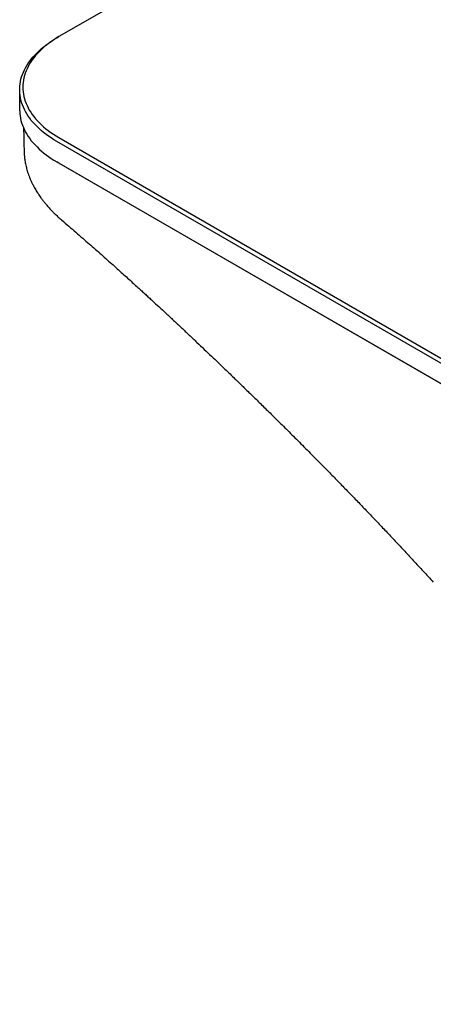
# Model space of a CAD drawing. Header units: millimetres. Extents: x 8 to 1894, y 12 to 2738.
# Tile 4 of 158: x 1537 to 1603, y 287 to 445. Entities that reach past the tile are written whole.
import ezdxf

# ---------------------------------------------------------------- set-up
doc = ezdxf.new("R2010")
doc.units = ezdxf.units.MM

msp = doc.modelspace()

# ---------------------------------------------------------------- linework, layer by layer
at = {"color": 7, "linetype": 'Continuous', "lineweight": 30}
for p, q in [((1588.9, 468.38), (1542.94, 441.85)), ((1542.59, 441.64), (1542.94, 441.85)), ((1536.64, 433.36), (1536.64, 430.09)), ((1775.93, 290.36), (1542.59, 425.07)), ((1542.94, 425.68), (1776.29, 290.97)), ((1537.36, 423.36), (1537.37, 423.31)), ((1542.59, 421.8), (1775.93, 287.1)), ((1542.94, 421.6), (1542.59, 421.8)), ((1776.29, 286.89), (1542.94, 421.6))]:
    msp.add_line(p, q, dxfattribs=at)
at = {"color": 7, "linetype": 'Continuous', "lineweight": 30, "flags": 128}
for points in [[(1542.59, 425.07), (1542.14, 425.34), (1541.7, 425.62), (1541.28, 425.9), (1540.87, 426.2), (1540.48, 426.5), (1540.11, 426.81), (1539.75, 427.12), (1539.42, 427.44), (1539.1, 427.77), (1538.8, 428.1), (1538.51, 428.44), (1538.25, 428.78), (1538.01, 429.13), (1537.78, 429.48), (1537.58, 429.84), (1537.39, 430.2), (1537.23, 430.56), (1537.08, 430.93), (1536.96, 431.3), (1536.85, 431.67), (1536.77, 432.04), (1536.71, 432.42), (1536.67, 432.79), (1536.65, 433.17), (1536.65, 433.54), (1536.67, 433.92), (1536.71, 434.29), (1536.77, 434.67), (1536.85, 435.04), (1536.96, 435.41), (1537.08, 435.78), (1537.23, 436.15), (1537.39, 436.51), (1537.58, 436.87), (1537.78, 437.23), (1538.01, 437.58), (1538.25, 437.93), (1538.51, 438.27), (1538.8, 438.61), (1539.1, 438.94), (1539.42, 439.27), (1539.75, 439.59), (1540.11, 439.9), (1540.48, 440.21), (1540.87, 440.51), (1541.28, 440.81), (1541.7, 441.09), (1542.14, 441.37), (1542.59, 441.64)], [(1542.94, 441.85), (1542.49, 441.58), (1542.06, 441.3), (1541.64, 441.01), (1541.23, 440.72), (1540.85, 440.42), (1540.48, 440.11), (1540.13, 439.8), (1539.8, 439.48), (1539.48, 439.15), (1539.19, 438.82), (1538.91, 438.48), (1538.65, 438.14), (1538.41, 437.79), (1538.19, 437.44), (1538, 437.08), (1537.82, 436.72), (1537.66, 436.36), (1537.52, 435.99), (1537.41, 435.63), (1537.31, 435.26), (1537.24, 434.88), (1537.19, 434.51), (1537.15, 434.14), (1537.14, 433.76), (1537.15, 433.39), (1537.19, 433.02), (1537.24, 432.64), (1537.31, 432.27), (1537.41, 431.9), (1537.52, 431.53), (1537.66, 431.17), (1537.82, 430.8), (1538, 430.45), (1538.19, 430.09), (1538.41, 429.74), (1538.65, 429.39), (1538.91, 429.05), (1539.19, 428.71), (1539.48, 428.38), (1539.8, 428.05), (1540.13, 427.73), (1540.48, 427.41), (1540.85, 427.11), (1541.23, 426.81), (1541.64, 426.51), (1542.06, 426.23), (1542.49, 425.95), (1542.94, 425.68)], [(1536.64, 430.09), (1536.65, 429.9), (1536.67, 429.53), (1536.71, 429.15), (1536.77, 428.78), (1536.85, 428.4), (1536.96, 428.03), (1537.08, 427.66), (1537.23, 427.3), (1537.39, 426.94), (1537.58, 426.57), (1537.78, 426.22), (1538.01, 425.87), (1538.25, 425.52), (1538.51, 425.17), (1538.8, 424.84), (1539.1, 424.5), (1539.42, 424.18), (1539.75, 423.85), (1540.11, 423.54), (1540.48, 423.23), (1540.87, 422.93), (1541.28, 422.64), (1541.7, 422.35), (1542.14, 422.07), (1542.59, 421.8)]]:
    msp.add_lwpolyline(points, dxfattribs=at)
at = {"color": 7, "linetype": 'Continuous', "lineweight": 30}
for points, knots in [([(1537.26, 427.23), (1537.28, 426.6), (1537.31, 425.31), (1537.34, 424.02), (1537.36, 423.36)], [0, 0, 0, 0, 0.489446, 1, 1, 1, 1]), ([(1537.36, 423.31), (1537.37, 423.24), (1537.37, 423.08), (1537.38, 422.88), (1537.4, 422.7), (1537.41, 422.54), (1537.43, 422.38), (1537.46, 422.14), (1537.51, 421.84), (1537.58, 421.45), (1537.66, 421.08), (1537.76, 420.71), (1537.86, 420.34), (1537.99, 419.94), (1538.15, 419.51), (1538.34, 419.04), (1538.55, 418.57), (1538.78, 418.1), (1539, 417.68), (1539.21, 417.32), (1539.4, 417.01), (1539.6, 416.7), (1539.82, 416.38), (1540.02, 416.08), (1540.21, 415.83), (1540.36, 415.62), (1540.5, 415.45), (1540.62, 415.3), (1540.75, 415.14), (1540.9, 414.95), (1541.11, 414.71), (1541.36, 414.43), (1541.64, 414.12), (1541.97, 413.78), (1542.36, 413.39), (1542.83, 412.95), (1543.17, 412.65), (1543.35, 412.49)], [0, 0, 0, 0, 0.017171, 0.035963, 0.05084, 0.064184, 0.078038, 0.092406, 0.12601, 0.157134, 0.191083, 0.222091, 0.252592, 0.287572, 0.325627, 0.366924, 0.410102, 0.452008, 0.49416, 0.522594, 0.550716, 0.579199, 0.609959, 0.640599, 0.662447, 0.682246, 0.699253, 0.7133, 0.725607, 0.745052, 0.769269, 0.79807, 0.828784, 0.860524, 0.903634, 0.949424, 1, 1, 1, 1]), ([(1543.35, 412.49), (1543.74, 412.16), (1544.51, 411.5), (1545.64, 410.53), (1546.73, 409.59), (1547.77, 408.68), (1548.77, 407.8), (1549.73, 406.96), (1550.67, 406.12), (1551.59, 405.3), (1552.48, 404.5), (1553.33, 403.74), (1554.12, 403.02), (1554.87, 402.35), (1555.55, 401.72), (1556.19, 401.14), (1556.78, 400.6), (1557.34, 400.08), (1558.43, 399.08), (1559.76, 397.86), (1561.32, 396.41), (1562.57, 395.24), (1563.81, 394.07), (1565.04, 392.91), (1566.22, 391.79), (1567.35, 390.71), (1568.38, 389.73), (1569.31, 388.84), (1570.15, 388.03), (1570.85, 387.35), (1571.47, 386.76), (1572.01, 386.23), (1572.61, 385.65), (1573.23, 385.05), (1573.87, 384.42), (1574.54, 383.77), (1575.24, 383.08), (1575.99, 382.34), (1576.78, 381.57), (1577.61, 380.75), (1578.48, 379.89), (1579.38, 379), (1580.3, 378.08), (1581.24, 377.14), (1582.22, 376.16), (1583.23, 375.14), (1584.28, 374.08), (1585.44, 372.91), (1586.71, 371.62), (1588.08, 370.21), (1589.51, 368.74), (1590.94, 367.27), (1592.35, 365.8), (1593.75, 364.33), (1595.19, 362.82), (1596.67, 361.25), (1598.18, 359.64), (1599.74, 357.97), (1601.33, 356.26), (1602.4, 355.09), (1602.94, 354.5)], [0, 0, 0, 0, 0.01922, 0.037735, 0.055544, 0.072647, 0.089043, 0.104734, 0.119718, 0.135383, 0.150192, 0.164144, 0.17724, 0.189477, 0.200857, 0.211377, 0.22104, 0.23018, 0.239314, 0.2752, 0.296007, 0.316815, 0.337623, 0.358115, 0.377827, 0.396752, 0.41489, 0.429372, 0.443309, 0.456702, 0.46492, 0.474021, 0.484003, 0.494867, 0.505311, 0.516457, 0.528305, 0.540856, 0.554108, 0.568062, 0.582718, 0.598075, 0.613321, 0.6292, 0.645714, 0.662862, 0.680646, 0.699064, 0.721587, 0.744993, 0.769282, 0.794456, 0.817679, 0.841609, 0.866243, 0.891584, 0.91763, 0.944381, 0.971838, 1, 1, 1, 1])]:
    msp.add_open_spline(points, degree=3, knots=knots, dxfattribs=at)

doc.saveas('drawing.dxf')
